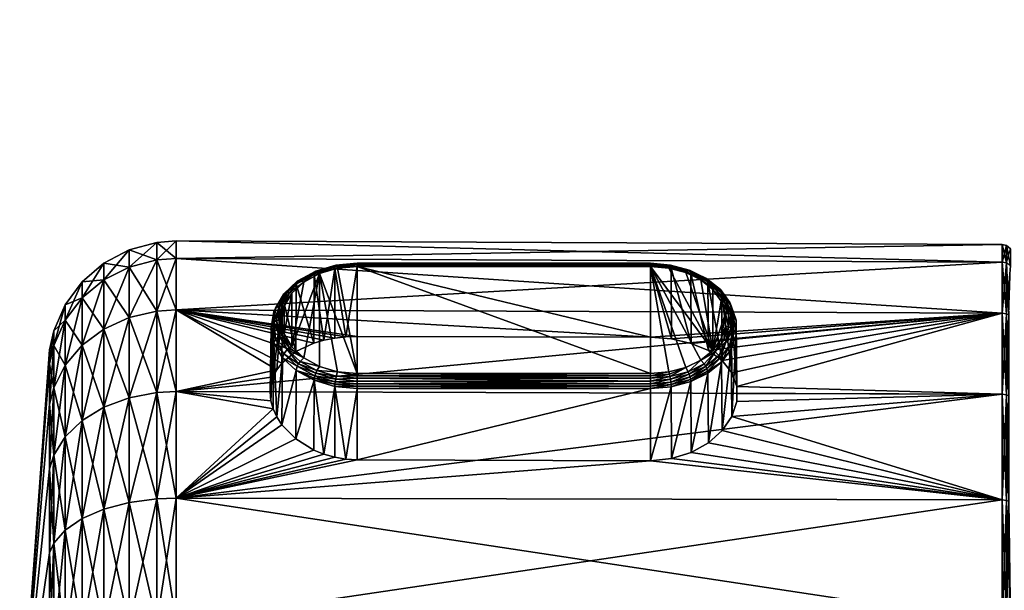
# Model space of a CAD drawing. Extents: x -0.145 to 0.145, y -0.533 to 0.013.
# Tile 252 of 256: x -0.145 to -0.099, y -0.075 to -0.048. Entities that reach past the tile are written whole.
import ezdxf

# ---------------------------------------------------------------- set-up
doc = ezdxf.new("R2010")
doc.units = 0
doc.layers.add('mesh', color=7, linetype='CONTINUOUS')

msp = doc.modelspace()

# ---------------------------------------------------------------- meshes
at = {"layer": 'mesh'}
mesh = msp.add_polyface(dxfattribs=at)
corners = [(-0.096946, -0.063415, 0.046846), (-0.096418, -0.048294, 0.048012), (-0.0964, -0.048419, 0.049444), (-0.096421, -0.050913, 0.053625), (-0.09643, -0.051275, 0.05385), (-0.096399, -0.049697, 0.052364), (-0.096393, -0.048837, 0.050854), (-0.096431, -0.048294, 0.047175), (-0.096434, -0.048293, 0.046683), (-0.096946, -0.061173, 0.041433), (-0.096457, -0.052398, 0.054549), (-0.096503, -0.053951, 0.055058), (-0.096433, -0.051419, 0.05394), (-0.096946, -0.063415, 0.024404), (-0.096428, -0.051253, 0.017384), (-0.096405, -0.050136, 0.018328), (-0.096433, -0.051447, 0.01722), (-0.096464, -0.052637, 0.016631), (-0.096471, -0.052897, 0.016503), (-0.09658, -0.05642, 0.015864), (-0.096444, -0.048282, 0.025214), (-0.096452, -0.048282, 0.026314), (-0.096443, -0.048282, 0.024967), (-0.096393, -0.048982, 0.020124), (-0.096392, -0.049135, 0.019738), (-0.096447, -0.048291, 0.044964), (-0.096514, -0.048281, 0.035625), (-0.096946, -0.060408, 0.035625), (-0.096946, -0.061173, 0.029817), (-0.096539, -0.057626, 0.015344), (-0.096666, -0.062724, 0.014673), (-0.096446, -0.057606, 0.015173), (-0.096441, -0.052557, 0.01644), (-0.096723, -0.062747, 0.014852), (-0.138511, -0.058745, 0.035625), (-0.137596, -0.058679, 0.035625), (-0.138511, -0.059566, 0.041864), (-0.137596, -0.059502, 0.029369), (-0.138511, -0.059566, 0.029386), (-0.139809, -0.059901, 0.029476), (-0.139809, -0.059091, 0.035625), (-0.096633, -0.060808, 0.056056), (-0.096482, -0.053918, 0.055229), (-0.098759, -0.058848, 0.035625), (-0.137596, -0.059502, 0.041881), (-0.098759, -0.059666, 0.029413), (-0.098366, -0.059853, 0.041787), (-0.098558, -0.058891, 0.035625), (-0.098366, -0.059041, 0.035625), (-0.098558, -0.059708, 0.041826)]
mesh.append_faces([[corners[k] for k in face] for face in [(0, 1, 2, 2), (3, 4, 0, 0), (0, 5, 3, 3), (0, 6, 5, 5), (2, 6, 0, 0), (0, 7, 1, 1), (0, 8, 7, 7), (9, 8, 0, 0), (0, 10, 11, 11), (0, 12, 10, 10), (4, 12, 0, 0), (13, 14, 15, 15), (13, 16, 14, 14), (17, 16, 13, 13), (13, 18, 17, 17), (13, 19, 18, 18), (13, 20, 21, 21), (13, 22, 20, 20), (13, 23, 22, 22), (13, 24, 23, 23), (15, 24, 13, 13), (9, 25, 8, 8), (9, 26, 25, 25), (27, 26, 9, 9), (27, 21, 26, 26), (28, 21, 27, 27), (28, 13, 21, 21), (29, 30, 31, 31), (32, 33, 29, 29), (32, 19, 33, 33), (18, 19, 32, 32), (34, 35, 36, 36), (34, 37, 35, 35), (38, 37, 34, 34), (39, 34, 40, 40), (41, 11, 42, 42), (35, 43, 44, 44), (35, 45, 43, 43), (37, 45, 35, 35), (46, 47, 48, 48), (49, 43, 47, 47)]])
mesh = msp.add_polyface(dxfattribs=at)
corners = [(-0.131983, -0.063878, 0.020688), (-0.131136, -0.063481, 0.021212), (-0.137596, -0.061917, 0.023539), (-0.132632, -0.064414, 0.020025), (-0.132868, -0.064727, 0.019662), (-0.137596, -0.065758, 0.018533), (-0.13304, -0.065067, 0.019283), (-0.138511, -0.065805, 0.05267), (-0.137596, -0.061917, 0.047711), (-0.137596, -0.065758, 0.052717), (-0.138511, -0.061974, 0.047678), (-0.137596, -0.059502, 0.041881), (-0.138511, -0.059566, 0.041864), (-0.137596, -0.058679, 0.035625), (-0.138511, -0.059566, 0.029386), (-0.137596, -0.059502, 0.029369), (-0.138511, -0.061974, 0.023572), (-0.138511, -0.065805, 0.01858), (-0.140998, -0.062817, 0.047191), (-0.139809, -0.062274, 0.047504), (-0.139809, -0.06605, 0.052425), (-0.140998, -0.060506, 0.041612), (-0.139809, -0.059901, 0.041774), (-0.140998, -0.059718, 0.035625), (-0.139809, -0.059091, 0.035625), (-0.140998, -0.060506, 0.029638), (-0.139809, -0.059901, 0.029476), (-0.140998, -0.062817, 0.024059), (-0.139809, -0.062274, 0.023745), (-0.140998, -0.066493, 0.019268), (-0.139809, -0.06605, 0.018825), (-0.138511, -0.058745, 0.035625), (-0.133144, -0.066184, 0.018145), (-0.133179, -0.065772, 0.018547), (-0.133004, -0.061998, 0.016189), (-0.133142, -0.062741, 0.015449), (-0.133004, -0.063483, 0.014709), (-0.13304, -0.066567, 0.017788)]
mesh.append_faces([[corners[k] for k in face] for face in [(0, 1, 2, 2), (2, 3, 0, 0), (2, 4, 3, 3), (5, 4, 2, 2), (5, 6, 4, 4), (7, 8, 9, 9), (10, 8, 7, 7), (10, 11, 8, 8), (12, 11, 10, 10), (12, 13, 11, 11), (14, 2, 15, 15), (16, 2, 14, 14), (16, 5, 2, 2), (17, 5, 16, 16), (18, 19, 20, 20), (21, 22, 19, 19), (23, 24, 22, 22), (25, 24, 23, 23), (25, 26, 24, 24), (27, 26, 25, 25), (27, 28, 26, 26), (29, 28, 27, 27), (29, 30, 28, 28), (19, 7, 20, 20), (19, 10, 7, 7), (22, 10, 19, 19), (22, 12, 10, 10), (24, 12, 22, 22), (24, 31, 12, 12), (26, 14, 31, 31), (28, 14, 26, 26), (28, 16, 14, 14), (30, 16, 28, 28), (30, 17, 16, 16), (5, 32, 33, 33), (33, 6, 5, 5), (33, 34, 6, 6), (33, 35, 34, 34), (32, 35, 33, 33), (32, 36, 35, 35), (37, 36, 32, 32)]])
mesh = msp.add_polyface(dxfattribs=at)
corners = [(-0.098453, -0.062156, 0.023677), (-0.098558, -0.062101, 0.023645), (-0.098558, -0.065909, 0.018683), (-0.098453, -0.062156, 0.047573), (-0.098558, -0.062101, 0.047604), (-0.098558, -0.059708, 0.041826), (-0.098453, -0.065953, 0.052522), (-0.098558, -0.065909, 0.052567), (-0.098759, -0.062064, 0.023624), (-0.112576, -0.063832, 0.020883), (-0.111922, -0.064299, 0.020305), (-0.111229, -0.065522, 0.018938), (-0.098759, -0.065878, 0.018653), (-0.111464, -0.06487, 0.019641), (-0.113388, -0.063488, 0.021332), (-0.11431, -0.063276, 0.021617), (-0.11529, -0.063203, 0.021712), (-0.137596, -0.065758, 0.052717), (-0.098759, -0.062064, 0.047626), (-0.098759, -0.065878, 0.052597), (-0.137596, -0.061917, 0.047711), (-0.098759, -0.059666, 0.041837), (-0.137596, -0.059502, 0.041881), (-0.098759, -0.058848, 0.035625), (-0.137596, -0.059502, 0.029369), (-0.098759, -0.059666, 0.029413), (-0.098366, -0.059853, 0.029463), (-0.098558, -0.059708, 0.029424), (-0.098366, -0.059041, 0.035625), (-0.098558, -0.058891, 0.035625), (-0.098366, -0.059853, 0.041787), (-0.111464, -0.066925, 0.017593), (-0.111267, -0.063087, 0.015104), (-0.111501, -0.063758, 0.014435), (-0.111229, -0.065843, 0.018618), (-0.111267, -0.062395, 0.015794), (-0.111501, -0.061723, 0.016463), (-0.111414, -0.062826, 0.014868), (-0.111517, -0.062113, 0.015468), (-0.111517, -0.062762, 0.014821), (-0.111414, -0.06216, 0.015533), (-0.111565, -0.063566, 0.014276), (-0.111565, -0.061565, 0.01627)]
mesh.append_faces([[corners[k] for k in face] for face in [(0, 1, 2, 2), (3, 4, 5, 5), (6, 4, 3, 3), (6, 7, 4, 4), (8, 9, 10, 10), (8, 11, 12, 12), (8, 13, 11, 11), (10, 13, 8, 8), (8, 14, 9, 9), (8, 15, 14, 14), (16, 15, 8, 8), (17, 18, 19, 19), (20, 21, 18, 18), (22, 23, 21, 21), (24, 8, 25, 25), (26, 1, 0, 0), (26, 27, 1, 1), (28, 29, 27, 27), (30, 5, 29, 29), (1, 8, 12, 12), (27, 8, 1, 1), (27, 25, 8, 8), (29, 25, 27, 27), (29, 23, 25, 25), (5, 21, 23, 23), (4, 21, 5, 5), (4, 18, 21, 21), (7, 18, 4, 4), (7, 19, 18, 18), (31, 32, 33, 33), (34, 35, 32, 32), (11, 35, 34, 34), (11, 36, 35, 35), (13, 36, 11, 11), (37, 38, 39, 39), (40, 38, 37, 37), (33, 37, 41, 41), (32, 37, 33, 33), (32, 40, 37, 37), (35, 40, 32, 32), (35, 42, 40, 40), (36, 42, 35, 35)]])
mesh = msp.add_polyface(dxfattribs=at)
corners = [(-0.143354, -0.065577, 0.025652), (-0.143558, -0.064448, 0.030694), (-0.143558, -0.066352, 0.026099), (-0.143354, -0.063585, 0.030463), (-0.143354, -0.063585, 0.040787), (-0.143558, -0.064448, 0.040556), (-0.143354, -0.062905, 0.035625), (-0.143558, -0.066352, 0.04515), (-0.143354, -0.065577, 0.045598), (-0.142816, -0.061674, 0.035625), (-0.142816, -0.062395, 0.030144), (-0.142816, -0.064511, 0.025037), (-0.142816, -0.064511, 0.046213), (-0.142816, -0.062395, 0.041106), (-0.142017, -0.063575, 0.046753), (-0.142017, -0.067112, 0.051363), (-0.142017, -0.061352, 0.041385), (-0.142017, -0.060594, 0.035625), (-0.142017, -0.061352, 0.029864), (-0.142017, -0.063575, 0.024497), (-0.142816, -0.067876, 0.020651), (-0.142017, -0.067112, 0.019887), (-0.140998, -0.062817, 0.047191), (-0.140998, -0.066493, 0.051982), (-0.140998, -0.060506, 0.041612), (-0.140998, -0.059718, 0.035625), (-0.140998, -0.060506, 0.029638), (-0.140998, -0.062817, 0.024059), (-0.140998, -0.066493, 0.019268), (-0.139809, -0.06605, 0.052425), (-0.139809, -0.062274, 0.047504), (-0.139809, -0.059901, 0.041774), (-0.143558, -0.063799, 0.035625)]
mesh.append_faces([[corners[k] for k in face] for face in [(0, 1, 2, 2), (3, 1, 0, 0), (4, 5, 6, 6), (4, 7, 5, 5), (8, 7, 4, 4), (3, 9, 6, 6), (3, 10, 9, 9), (0, 10, 3, 3), (0, 11, 10, 10), (4, 12, 8, 8), (4, 13, 12, 12), (6, 13, 4, 4), (6, 9, 13, 13), (12, 14, 15, 15), (13, 14, 12, 12), (13, 16, 14, 14), (9, 16, 13, 13), (9, 17, 16, 16), (10, 17, 9, 9), (10, 18, 17, 17), (11, 18, 10, 10), (11, 19, 18, 18), (20, 19, 11, 11), (20, 21, 19, 19), (14, 22, 23, 23), (16, 22, 14, 14), (16, 24, 22, 22), (17, 24, 16, 16), (17, 25, 24, 24), (18, 25, 17, 17), (18, 26, 25, 25), (19, 26, 18, 18), (19, 27, 26, 26), (21, 27, 19, 19), (21, 28, 27, 27), (22, 29, 23, 23), (24, 30, 22, 22), (25, 31, 24, 24), (3, 32, 1, 1), (6, 32, 3, 3), (6, 5, 32, 32)]])
mesh = msp.add_polyface(dxfattribs=at)
corners = [(-0.11529, -0.064906, 0.01259), (-0.12909, -0.059875, 0.017605), (-0.12909, -0.064906, 0.01259), (-0.11529, -0.059875, 0.017605), (-0.11529, -0.063203, 0.021712), (-0.12909, -0.063161, 0.021668), (-0.12909, -0.059871, 0.018309), (-0.12909, -0.068958, 0.015889), (-0.11529, -0.065611, 0.012589), (-0.12909, -0.065611, 0.012589), (-0.129622, -0.063179, 0.021638), (-0.130138, -0.059969, 0.018212), (-0.129622, -0.068928, 0.015908), (-0.130138, -0.065513, 0.012686), (-0.12909, -0.065507, 0.01251), (-0.11529, -0.065507, 0.01251), (-0.12909, -0.065387, 0.012461), (-0.11529, -0.065387, 0.012461), (-0.12909, -0.065258, 0.012445), (-0.11529, -0.065258, 0.012445), (-0.12909, -0.065129, 0.012462), (-0.11529, -0.065129, 0.012462), (-0.12909, -0.06501, 0.012511), (-0.11529, -0.06501, 0.012511), (-0.11529, -0.059793, 0.018206), (-0.11529, -0.059871, 0.018309), (-0.12909, -0.059793, 0.018206), (-0.12909, -0.059744, 0.018085), (-0.11529, -0.059744, 0.018085), (-0.12909, -0.059728, 0.017956), (-0.11529, -0.059728, 0.017956), (-0.12909, -0.059746, 0.017828), (-0.11529, -0.059746, 0.017828), (-0.12909, -0.059796, 0.017708), (-0.11529, -0.059796, 0.017708), (-0.130134, -0.05989, 0.018109), (-0.130121, -0.05984, 0.01799), (-0.1301, -0.059822, 0.017863), (-0.130073, -0.059837, 0.017736), (-0.130073, -0.065038, 0.012553), (-0.1301, -0.065164, 0.012538), (-0.130121, -0.065291, 0.012557), (-0.130134, -0.06541, 0.012607), (-0.137596, -0.061917, 0.047711), (-0.098759, -0.062064, 0.047626), (-0.137596, -0.065758, 0.052717), (-0.137596, -0.059502, 0.041881), (-0.098759, -0.059666, 0.041837), (-0.137596, -0.061917, 0.023539), (-0.098759, -0.062064, 0.023624), (-0.137596, -0.059502, 0.029369), (-0.130009, -0.059961, 0.01752), (-0.130009, -0.064821, 0.012676)]
mesh.append_faces([[corners[k] for k in face] for face in [(0, 1, 2, 2), (0, 3, 1, 1), (4, 5, 6, 6), (7, 8, 9, 9), (10, 6, 5, 5), (10, 11, 6, 6), (12, 9, 13, 13), (14, 9, 8, 8), (15, 16, 14, 14), (17, 18, 16, 16), (19, 20, 18, 18), (21, 22, 20, 20), (23, 2, 22, 22), (24, 25, 6, 6), (26, 24, 6, 6), (27, 28, 26, 26), (29, 30, 27, 27), (31, 32, 29, 29), (33, 34, 31, 31), (1, 3, 33, 33), (35, 26, 6, 6), (36, 27, 26, 26), (37, 29, 27, 27), (38, 31, 29, 29), (20, 22, 39, 39), (37, 38, 29, 29), (18, 20, 40, 40), (36, 37, 27, 27), (16, 18, 41, 41), (35, 36, 26, 26), (14, 16, 42, 42), (11, 35, 6, 6), (9, 14, 13, 13), (43, 44, 45, 45), (46, 47, 43, 43), (48, 49, 50, 50), (1, 51, 2, 2), (51, 33, 31, 31), (51, 1, 33, 33), (22, 2, 52, 52), (38, 51, 31, 31)]])
mesh = msp.add_polyface(dxfattribs=at)
corners = [(-0.112366, -0.06382, 0.013673), (-0.11444, -0.059948, 0.017533), (-0.11529, -0.059875, 0.017605), (-0.11444, -0.064833, 0.012663), (-0.11529, -0.064906, 0.01259), (-0.11431, -0.063276, 0.021617), (-0.11432, -0.059954, 0.018226), (-0.113388, -0.063488, 0.021332), (-0.11529, -0.059871, 0.018309), (-0.11529, -0.063203, 0.021712), (-0.12909, -0.059871, 0.018309), (-0.11529, -0.06501, 0.012511), (-0.114409, -0.064934, 0.012587), (-0.114409, -0.059871, 0.017633), (-0.11529, -0.059796, 0.017708), (-0.11438, -0.059824, 0.01775), (-0.113523, -0.060054, 0.017521), (-0.11529, -0.059746, 0.017828), (-0.113475, -0.060045, 0.017641), (-0.114355, -0.059808, 0.017876), (-0.11529, -0.059728, 0.017956), (-0.113438, -0.060067, 0.017763), (-0.114336, -0.059826, 0.018004), (-0.11529, -0.059744, 0.018085), (-0.113415, -0.06012, 0.017879), (-0.114324, -0.059876, 0.018123), (-0.11529, -0.059793, 0.018206), (-0.113407, -0.060199, 0.017982), (-0.12909, -0.059793, 0.018206), (-0.12909, -0.059744, 0.018085), (-0.12909, -0.059728, 0.017956), (-0.12909, -0.059746, 0.017828), (-0.12909, -0.059796, 0.017708), (-0.113639, -0.064618, 0.012878), (-0.112934, -0.064274, 0.013221), (-0.113639, -0.060163, 0.017318), (-0.11438, -0.065051, 0.01254), (-0.113523, -0.064821, 0.012769)]
mesh.append_faces([[corners[k] for k in face] for face in [(0, 1, 2, 2), (3, 2, 4, 4), (5, 6, 7, 7), (5, 8, 6, 6), (9, 8, 5, 5), (9, 10, 8, 8), (3, 4, 11, 11), (12, 3, 11, 11), (13, 2, 1, 1), (14, 2, 13, 13), (15, 13, 16, 16), (15, 14, 13, 13), (17, 14, 15, 15), (18, 15, 16, 16), (19, 15, 18, 18), (19, 17, 15, 15), (20, 17, 19, 19), (21, 19, 18, 18), (22, 19, 21, 21), (22, 20, 19, 19), (23, 20, 22, 22), (24, 22, 21, 21), (25, 22, 24, 24), (25, 23, 22, 22), (26, 23, 25, 25), (27, 25, 24, 24), (6, 25, 27, 27), (6, 26, 25, 25), (8, 26, 6, 6), (28, 23, 26, 26), (29, 20, 23, 23), (30, 17, 20, 20), (31, 14, 17, 17), (32, 2, 14, 14), (33, 34, 2, 2), (3, 33, 2, 2), (12, 33, 3, 3), (13, 1, 35, 35), (36, 33, 12, 12), (37, 33, 36, 36), (16, 13, 35, 35)]])
mesh = msp.add_polyface(dxfattribs=at)
corners = [(-0.12909, -0.063161, 0.021668), (-0.11529, -0.063203, 0.021712), (-0.137596, -0.061917, 0.023539), (-0.131116, -0.060255, 0.017926), (-0.130656, -0.06334, 0.021406), (-0.131136, -0.063481, 0.021212), (-0.130138, -0.059969, 0.018212), (-0.130149, -0.06324, 0.02155), (-0.129622, -0.063179, 0.021638), (-0.130656, -0.068696, 0.016068), (-0.130138, -0.065513, 0.012686), (-0.131116, -0.065226, 0.012972), (-0.1301, -0.059822, 0.017863), (-0.13099, -0.060106, 0.017468), (-0.130073, -0.059837, 0.017736), (-0.131042, -0.060098, 0.017587), (-0.131777, -0.060534, 0.017042), (-0.131042, -0.064888, 0.012814), (-0.130073, -0.065038, 0.012553), (-0.13099, -0.064769, 0.012821), (-0.1301, -0.065164, 0.012538), (-0.12909, -0.065129, 0.012462), (-0.130121, -0.05984, 0.01799), (-0.131081, -0.060122, 0.017709), (-0.13185, -0.060538, 0.017149), (-0.131081, -0.065009, 0.012838), (-0.130121, -0.065291, 0.012557), (-0.12909, -0.065258, 0.012445), (-0.130134, -0.05989, 0.018109), (-0.131107, -0.060175, 0.017824), (-0.131906, -0.06057, 0.017262), (-0.131107, -0.065124, 0.012892), (-0.130134, -0.06541, 0.012607), (-0.12909, -0.065387, 0.012461), (-0.131942, -0.06063, 0.017372), (-0.12909, -0.065507, 0.01251), (-0.12909, -0.064906, 0.01259), (-0.130866, -0.060212, 0.017269), (-0.130009, -0.064821, 0.012676), (-0.130009, -0.059961, 0.01752), (-0.130866, -0.064569, 0.012926), (-0.131601, -0.06417, 0.013325), (-0.131601, -0.060612, 0.016871), (-0.12909, -0.06501, 0.012511)]
mesh.append_faces([[corners[k] for k in face] for face in [(0, 1, 2, 2), (3, 4, 5, 5), (6, 4, 3, 3), (6, 7, 4, 4), (8, 7, 6, 6), (9, 10, 11, 11), (12, 13, 14, 14), (15, 13, 12, 12), (15, 16, 13, 13), (17, 18, 19, 19), (20, 18, 17, 17), (20, 21, 18, 18), (22, 15, 12, 12), (23, 15, 22, 22), (23, 24, 15, 15), (25, 20, 17, 17), (26, 20, 25, 25), (26, 27, 20, 20), (28, 23, 22, 22), (29, 23, 28, 28), (29, 30, 23, 23), (31, 26, 25, 25), (32, 26, 31, 31), (32, 33, 26, 26), (6, 29, 28, 28), (3, 29, 6, 6), (3, 34, 29, 29), (11, 32, 31, 31), (10, 32, 11, 11), (10, 35, 32, 32), (36, 37, 38, 38), (36, 39, 37, 37), (37, 40, 38, 38), (37, 41, 40, 40), (14, 37, 39, 39), (13, 37, 14, 14), (13, 42, 37, 37), (16, 42, 13, 13), (19, 38, 40, 40), (18, 38, 19, 19), (18, 43, 38, 38)]])
mesh = msp.add_polyface(dxfattribs=at)
corners = [(-0.112366, -0.06382, 0.013673), (-0.111968, -0.061499, 0.015987), (-0.112366, -0.060962, 0.016522), (-0.112576, -0.063832, 0.020883), (-0.113407, -0.060199, 0.017982), (-0.112603, -0.060592, 0.01759), (-0.113388, -0.063488, 0.021332), (-0.11432, -0.059954, 0.018226), (-0.113475, -0.064941, 0.01276), (-0.112769, -0.064452, 0.013137), (-0.113523, -0.064821, 0.012769), (-0.112701, -0.064563, 0.013138), (-0.112701, -0.060423, 0.017263), (-0.112769, -0.060423, 0.017153), (-0.112077, -0.060922, 0.016766), (-0.113523, -0.060054, 0.017521), (-0.113475, -0.060045, 0.017641), (-0.113438, -0.065064, 0.012783), (-0.112648, -0.064677, 0.013168), (-0.112077, -0.064064, 0.013635), (-0.112011, -0.064168, 0.013676), (-0.112648, -0.060454, 0.017378), (-0.112011, -0.060963, 0.016871), (-0.113438, -0.060067, 0.017763), (-0.112615, -0.064788, 0.013226), (-0.112615, -0.060511, 0.017489), (-0.113415, -0.06012, 0.017879), (-0.137596, -0.061917, 0.023539), (-0.11529, -0.063203, 0.021712), (-0.098759, -0.062064, 0.023624), (-0.112934, -0.060508, 0.016975), (-0.113639, -0.060163, 0.017318), (-0.11529, -0.059875, 0.017605), (-0.112934, -0.064274, 0.013221), (-0.11444, -0.059948, 0.017533), (-0.11226, -0.063884, 0.013634), (-0.11226, -0.060922, 0.016586), (-0.113639, -0.064618, 0.012878), (-0.111955, -0.064371, 0.013824), (-0.111955, -0.06111, 0.017074), (-0.112603, -0.064889, 0.013308)]
mesh.append_faces([[corners[k] for k in face] for face in [(0, 1, 2, 2), (3, 4, 5, 5), (6, 4, 3, 3), (6, 7, 4, 4), (8, 9, 10, 10), (11, 9, 8, 8), (12, 13, 14, 14), (12, 15, 13, 13), (16, 15, 12, 12), (17, 11, 8, 8), (18, 11, 17, 17), (18, 19, 11, 11), (20, 19, 18, 18), (21, 12, 22, 22), (21, 16, 12, 12), (23, 16, 21, 21), (24, 20, 18, 18), (25, 23, 21, 21), (26, 23, 25, 25), (5, 26, 25, 25), (4, 26, 5, 5), (27, 28, 29, 29), (0, 30, 31, 31), (0, 32, 33, 33), (31, 34, 0, 0), (0, 2, 30, 30), (35, 0, 33, 33), (36, 30, 2, 2), (10, 33, 37, 37), (9, 33, 10, 10), (9, 35, 33, 33), (13, 30, 36, 36), (13, 31, 30, 30), (15, 31, 13, 13), (11, 35, 9, 9), (19, 35, 11, 11), (14, 13, 36, 36), (38, 20, 24, 24), (25, 21, 39, 39), (40, 38, 24, 24), (5, 25, 39, 39)]])
mesh = msp.add_polyface(dxfattribs=at)
corners = [(-0.132521, -0.063042, 0.014449), (-0.132521, -0.06174, 0.015747), (-0.132642, -0.062391, 0.015098), (-0.132166, -0.061133, 0.016352), (-0.132166, -0.063649, 0.013844), (-0.131116, -0.060255, 0.017926), (-0.131136, -0.063481, 0.021212), (-0.131955, -0.060711, 0.017472), (-0.132277, -0.061099, 0.016409), (-0.132645, -0.061728, 0.015782), (-0.13277, -0.062403, 0.01511), (-0.132645, -0.063077, 0.014437), (-0.13289, -0.062438, 0.015145), (-0.13185, -0.060538, 0.017149), (-0.131777, -0.060534, 0.017042), (-0.131042, -0.060098, 0.017587), (-0.131906, -0.06057, 0.017262), (-0.131081, -0.060122, 0.017709), (-0.131942, -0.06063, 0.017372), (-0.131107, -0.060175, 0.017824), (-0.132539, -0.061155, 0.016679), (-0.131601, -0.06417, 0.013325), (-0.130866, -0.060212, 0.017269), (-0.131601, -0.060612, 0.016871), (-0.131983, -0.063878, 0.020688), (-0.132599, -0.061306, 0.016879), (-0.13304, -0.065067, 0.019283), (-0.133004, -0.061998, 0.016189), (-0.132381, -0.061092, 0.016486), (-0.132761, -0.061741, 0.015839), (-0.132994, -0.062493, 0.015201), (-0.132761, -0.063134, 0.01445), (-0.132937, -0.061835, 0.016001), (-0.133142, -0.062741, 0.015449)]
mesh.append_faces([[corners[k] for k in face] for face in [(0, 1, 2, 2), (0, 3, 1, 1), (4, 3, 0, 0), (5, 6, 7, 7), (8, 1, 3, 3), (9, 1, 8, 8), (9, 2, 1, 1), (10, 2, 9, 9), (10, 0, 2, 2), (11, 0, 10, 10), (12, 11, 10, 10), (13, 14, 15, 15), (16, 13, 17, 17), (18, 16, 19, 19), (18, 20, 16, 16), (7, 18, 5, 5), (4, 21, 22, 22), (4, 23, 3, 3), (22, 23, 4, 4), (7, 24, 25, 25), (26, 27, 25, 25), (8, 3, 23, 23), (14, 8, 23, 23), (28, 8, 14, 14), (28, 9, 8, 8), (29, 9, 28, 28), (29, 10, 9, 9), (12, 10, 29, 29), (13, 28, 14, 14), (30, 12, 29, 29), (30, 31, 12, 12), (16, 28, 13, 13), (20, 28, 16, 16), (20, 29, 28, 28), (32, 29, 20, 20), (32, 30, 29, 29), (25, 20, 18, 18), (25, 32, 20, 20), (27, 32, 25, 25), (27, 30, 32, 32), (33, 30, 27, 27), (7, 25, 18, 18)]])
mesh = msp.add_polyface(dxfattribs=at)
corners = [(-0.111968, -0.063283, 0.014209), (-0.111764, -0.062087, 0.0154), (-0.112366, -0.06382, 0.013673), (-0.111764, -0.062694, 0.014796), (-0.111968, -0.061499, 0.015987), (-0.112576, -0.063832, 0.020883), (-0.112603, -0.060592, 0.01759), (-0.111922, -0.064299, 0.020305), (-0.111848, -0.063327, 0.014188), (-0.111636, -0.062717, 0.014797), (-0.111636, -0.062088, 0.015423), (-0.111848, -0.061478, 0.016031), (-0.112366, -0.060962, 0.016522), (-0.111517, -0.062762, 0.014821), (-0.111517, -0.062113, 0.015468), (-0.112011, -0.060963, 0.016871), (-0.112077, -0.060922, 0.016766), (-0.111565, -0.061565, 0.01627), (-0.112701, -0.060423, 0.017263), (-0.111464, -0.06487, 0.019641), (-0.111955, -0.06111, 0.017074), (-0.111501, -0.061723, 0.016463), (-0.11226, -0.063884, 0.013634), (-0.11226, -0.060922, 0.016586), (-0.111736, -0.063392, 0.014193), (-0.111736, -0.061483, 0.016096), (-0.112077, -0.064064, 0.013635), (-0.111414, -0.062826, 0.014868), (-0.111414, -0.06216, 0.015533), (-0.112011, -0.064168, 0.013676), (-0.111565, -0.063566, 0.014276), (-0.111955, -0.064371, 0.013824), (-0.111501, -0.063758, 0.014435), (-0.112648, -0.060454, 0.017378)]
mesh.append_faces([[corners[k] for k in face] for face in [(0, 1, 2, 2), (0, 3, 1, 1), (1, 4, 2, 2), (5, 6, 7, 7), (8, 3, 0, 0), (9, 3, 8, 8), (9, 1, 3, 3), (10, 1, 9, 9), (10, 4, 1, 1), (11, 4, 10, 10), (11, 12, 4, 4), (13, 10, 9, 9), (14, 10, 13, 13), (14, 11, 10, 10), (15, 16, 17, 17), (15, 18, 16, 16), (19, 20, 21, 21), (7, 20, 19, 19), (7, 6, 20, 20), (22, 0, 2, 2), (8, 0, 22, 22), (23, 12, 11, 11), (24, 8, 22, 22), (24, 9, 8, 8), (13, 9, 24, 24), (25, 11, 14, 14), (25, 23, 11, 11), (26, 24, 22, 22), (27, 13, 24, 24), (28, 25, 14, 14), (16, 23, 25, 25), (29, 24, 26, 26), (30, 24, 29, 29), (30, 27, 24, 24), (17, 25, 28, 28), (17, 16, 25, 25), (31, 30, 29, 29), (32, 30, 31, 31), (21, 15, 17, 17), (20, 15, 21, 21), (20, 33, 15, 15)]])
mesh = msp.add_polyface(dxfattribs=at)
corners = [(-0.137596, -0.061917, 0.023539), (-0.129622, -0.063179, 0.021638), (-0.12909, -0.063161, 0.021668), (-0.130149, -0.06324, 0.02155), (-0.130656, -0.06334, 0.021406), (-0.131136, -0.063481, 0.021212), (-0.131955, -0.060711, 0.017472), (-0.131983, -0.063878, 0.020688), (-0.132645, -0.063077, 0.014437), (-0.132166, -0.063649, 0.013844), (-0.132521, -0.063042, 0.014449), (-0.132277, -0.063706, 0.013811), (-0.13185, -0.064448, 0.013252), (-0.13099, -0.064769, 0.012821), (-0.131777, -0.064341, 0.013248), (-0.131042, -0.064888, 0.012814), (-0.131906, -0.06456, 0.013285), (-0.132539, -0.063976, 0.013867), (-0.131081, -0.065009, 0.012838), (-0.132599, -0.061306, 0.016879), (-0.132632, -0.064414, 0.020025), (-0.132868, -0.064727, 0.019662), (-0.13304, -0.065067, 0.019283), (-0.132868, -0.066947, 0.017449), (-0.133004, -0.063483, 0.014709), (-0.13304, -0.066567, 0.017788), (-0.132599, -0.064176, 0.014019), (-0.132632, -0.067312, 0.017138), (-0.131955, -0.06477, 0.013426), (-0.131983, -0.067976, 0.016603), (-0.131116, -0.065226, 0.012972), (-0.131601, -0.06417, 0.013325), (-0.132761, -0.063134, 0.01445), (-0.13289, -0.062438, 0.015145), (-0.132381, -0.063783, 0.013803), (-0.130866, -0.064569, 0.012926), (-0.132937, -0.063296, 0.014545), (-0.132994, -0.062493, 0.015201), (-0.133142, -0.062741, 0.015449), (-0.131107, -0.065124, 0.012892)]
mesh.append_faces([[corners[k] for k in face] for face in [(0, 1, 2, 2), (0, 3, 1, 1), (0, 4, 3, 3), (0, 5, 4, 4), (6, 5, 7, 7), (8, 9, 10, 10), (11, 9, 8, 8), (12, 13, 14, 14), (15, 13, 12, 12), (16, 12, 17, 17), (16, 15, 12, 12), (18, 15, 16, 16), (19, 20, 21, 21), (19, 7, 20, 20), (22, 19, 21, 21), (23, 24, 25, 25), (23, 26, 24, 24), (27, 28, 26, 26), (29, 30, 28, 28), (11, 31, 9, 9), (32, 8, 33, 33), (32, 11, 8, 8), (34, 11, 32, 32), (34, 31, 11, 11), (14, 31, 34, 34), (14, 35, 31, 31), (13, 35, 14, 14), (12, 14, 34, 34), (36, 32, 37, 37), (36, 34, 32, 32), (17, 34, 36, 36), (17, 12, 34, 34), (38, 36, 37, 37), (24, 36, 38, 38), (24, 17, 36, 36), (26, 17, 24, 24), (26, 16, 17, 17), (28, 16, 26, 26), (28, 18, 16, 16), (39, 18, 28, 28), (30, 39, 28, 28)]])
mesh = msp.add_polyface(dxfattribs=at)
corners = [(-0.098453, -0.062156, 0.023677), (-0.098558, -0.065909, 0.018683), (-0.098453, -0.065953, 0.018728), (-0.098453, -0.070902, 0.056319), (-0.098558, -0.065909, 0.052567), (-0.098453, -0.065953, 0.052522), (-0.11432, -0.065527, 0.012672), (-0.11529, -0.065611, 0.012589), (-0.11529, -0.069002, 0.015932), (-0.11431, -0.068906, 0.016005), (-0.113407, -0.065282, 0.012916), (-0.113388, -0.068622, 0.016216), (-0.112603, -0.064889, 0.013308), (-0.112576, -0.068171, 0.016558), (-0.114324, -0.065424, 0.012593), (-0.11529, -0.065507, 0.01251), (-0.114336, -0.065305, 0.012543), (-0.11529, -0.065387, 0.012461), (-0.114355, -0.065178, 0.012525), (-0.11529, -0.065258, 0.012445), (-0.11438, -0.065051, 0.01254), (-0.11529, -0.065129, 0.012462), (-0.114409, -0.064934, 0.012587), (-0.113523, -0.064821, 0.012769), (-0.113475, -0.064941, 0.01276), (-0.113438, -0.065064, 0.012783), (-0.113415, -0.06518, 0.012836), (-0.112648, -0.064677, 0.013168), (-0.112615, -0.064788, 0.013226), (-0.111464, -0.066925, 0.017593), (-0.098759, -0.065878, 0.018653), (-0.111229, -0.066221, 0.018242), (-0.098759, -0.070849, 0.014838), (-0.111922, -0.067591, 0.017023), (-0.111229, -0.065843, 0.018618), (-0.111229, -0.065522, 0.018938), (-0.098558, -0.062101, 0.023645), (-0.098558, -0.070871, 0.056374), (-0.098759, -0.065878, 0.052597), (-0.111955, -0.064371, 0.013824), (-0.111501, -0.063758, 0.014435), (-0.111267, -0.063087, 0.015104)]
mesh.append_faces([[corners[k] for k in face] for face in [(0, 1, 2, 2), (3, 4, 5, 5), (6, 7, 8, 8), (9, 10, 6, 6), (11, 10, 9, 9), (11, 12, 10, 10), (13, 12, 11, 11), (14, 15, 7, 7), (16, 17, 15, 15), (18, 19, 17, 17), (20, 21, 19, 19), (20, 22, 21, 21), (18, 20, 19, 19), (18, 23, 20, 20), (24, 23, 18, 18), (16, 18, 17, 17), (16, 24, 18, 18), (25, 24, 16, 16), (14, 16, 15, 15), (14, 25, 16, 16), (26, 25, 14, 14), (26, 27, 25, 25), (28, 27, 26, 26), (6, 14, 7, 7), (6, 26, 14, 14), (10, 26, 6, 6), (10, 28, 26, 26), (12, 28, 10, 10), (29, 30, 31, 31), (29, 32, 30, 30), (33, 32, 29, 29), (30, 34, 31, 31), (30, 35, 34, 34), (36, 30, 1, 1), (37, 38, 4, 4), (13, 39, 12, 12), (33, 39, 13, 13), (33, 40, 39, 39), (29, 40, 33, 33), (31, 41, 29, 29), (34, 41, 31, 31)]])
mesh = msp.add_polyface(dxfattribs=at)
corners = [(-0.144961, -0.082908, 0.035584), (-0.143558, -0.066352, 0.04515), (-0.143558, -0.069379, 0.049096), (-0.143558, -0.064448, 0.040556), (-0.143558, -0.066352, 0.026099), (-0.143558, -0.064448, 0.030694), (-0.143558, -0.069379, 0.022154), (-0.143558, -0.073325, 0.019126), (-0.143354, -0.072878, 0.018352), (-0.143354, -0.077688, 0.016359), (-0.143354, -0.068747, 0.021521), (-0.143354, -0.065577, 0.025652), (-0.143354, -0.065577, 0.045598), (-0.143354, -0.068747, 0.049728), (-0.143558, -0.073325, 0.052124), (-0.143354, -0.072878, 0.052898), (-0.143558, -0.077919, 0.054027), (-0.143354, -0.077688, 0.054891), (-0.142816, -0.064511, 0.025037), (-0.142816, -0.067876, 0.020651), (-0.142816, -0.072262, 0.017286), (-0.142816, -0.077369, 0.01517), (-0.142816, -0.072262, 0.053964), (-0.142816, -0.077369, 0.05608), (-0.142816, -0.067876, 0.050599), (-0.142816, -0.064511, 0.046213), (-0.142017, -0.071722, 0.0549), (-0.142017, -0.07709, 0.057123), (-0.142017, -0.067112, 0.051363), (-0.142017, -0.067112, 0.019887), (-0.142017, -0.071722, 0.01635), (-0.142017, -0.07709, 0.014127), (-0.140998, -0.071284, 0.055658), (-0.142017, -0.063575, 0.046753), (-0.140998, -0.066493, 0.051982), (-0.140998, -0.066493, 0.019268), (-0.140998, -0.071284, 0.015592), (-0.143558, -0.063799, 0.035625)]
mesh.append_faces([[corners[k] for k in face] for face in [(0, 1, 2, 2), (0, 3, 1, 1), (4, 5, 0, 0), (0, 6, 4, 4), (0, 7, 6, 6), (8, 7, 9, 9), (8, 6, 7, 7), (10, 6, 8, 8), (10, 4, 6, 6), (11, 4, 10, 10), (12, 2, 1, 1), (13, 2, 12, 12), (13, 14, 2, 2), (15, 14, 13, 13), (15, 16, 14, 14), (17, 16, 15, 15), (10, 18, 11, 11), (10, 19, 18, 18), (8, 19, 10, 10), (8, 20, 19, 19), (9, 20, 8, 8), (9, 21, 20, 20), (15, 22, 23, 23), (13, 22, 15, 15), (13, 24, 22, 22), (12, 24, 13, 13), (12, 25, 24, 24), (22, 26, 27, 27), (24, 26, 22, 22), (24, 28, 26, 26), (25, 28, 24, 24), (20, 29, 19, 19), (20, 30, 29, 29), (21, 30, 20, 20), (21, 31, 30, 30), (28, 32, 26, 26), (33, 34, 28, 28), (30, 35, 29, 29), (31, 36, 30, 30), (37, 3, 0, 0), (0, 5, 37, 37)]])
mesh = msp.add_polyface(dxfattribs=at)
corners = [(-0.137596, -0.070764, 0.014692), (-0.131983, -0.067976, 0.016603), (-0.132632, -0.067312, 0.017138), (-0.137596, -0.065758, 0.018533), (-0.13304, -0.066567, 0.017788), (-0.133144, -0.066184, 0.018145), (-0.132868, -0.066947, 0.017449), (-0.131136, -0.068501, 0.016208), (-0.130656, -0.068696, 0.016068), (-0.130149, -0.06884, 0.015968), (-0.129622, -0.068928, 0.015908), (-0.12909, -0.068958, 0.015889), (-0.138511, -0.076611, 0.058909), (-0.137596, -0.070764, 0.056558), (-0.137596, -0.076594, 0.058973), (-0.138511, -0.070797, 0.056501), (-0.137596, -0.065758, 0.052717), (-0.138511, -0.065805, 0.05267), (-0.138511, -0.065805, 0.01858), (-0.138511, -0.070797, 0.014749), (-0.137596, -0.076594, 0.012277), (-0.138511, -0.076611, 0.012341), (-0.142017, -0.071722, 0.0549), (-0.140998, -0.071284, 0.055658), (-0.140998, -0.076863, 0.057969), (-0.142017, -0.067112, 0.051363), (-0.140998, -0.066493, 0.051982), (-0.142017, -0.071722, 0.01635), (-0.140998, -0.071284, 0.015592), (-0.140998, -0.066493, 0.019268), (-0.142017, -0.07709, 0.014127), (-0.140998, -0.076863, 0.013281), (-0.139809, -0.076701, 0.058574), (-0.139809, -0.070971, 0.056201), (-0.139809, -0.06605, 0.052425), (-0.139809, -0.06605, 0.018825), (-0.139809, -0.070971, 0.015049), (-0.139809, -0.076701, 0.012676), (-0.131116, -0.065226, 0.012972), (-0.132599, -0.064176, 0.014019), (-0.131955, -0.06477, 0.013426)]
mesh.append_faces([[corners[k] for k in face] for face in [(0, 1, 2, 2), (3, 4, 5, 5), (0, 4, 3, 3), (0, 6, 4, 4), (2, 6, 0, 0), (0, 7, 1, 1), (0, 8, 7, 7), (9, 8, 0, 0), (0, 10, 9, 9), (0, 11, 10, 10), (12, 13, 14, 14), (15, 13, 12, 12), (15, 16, 13, 13), (17, 16, 15, 15), (18, 0, 3, 3), (19, 0, 18, 18), (19, 20, 0, 0), (21, 20, 19, 19), (22, 23, 24, 24), (25, 26, 23, 23), (27, 28, 29, 29), (30, 31, 28, 28), (23, 32, 24, 24), (23, 33, 32, 32), (26, 33, 23, 23), (26, 34, 33, 33), (28, 35, 29, 29), (28, 36, 35, 35), (31, 36, 28, 28), (31, 37, 36, 36), (33, 12, 32, 32), (33, 15, 12, 12), (34, 15, 33, 33), (34, 17, 15, 15), (36, 18, 35, 35), (36, 19, 18, 18), (37, 19, 36, 36), (37, 21, 19, 19), (7, 38, 1, 1), (2, 39, 6, 6), (1, 40, 2, 2)]])
mesh = msp.add_polyface(dxfattribs=at)
corners = [(-0.118292, -0.08285, 0.059822), (-0.118688, -0.080906, 0.059741), (-0.118315, -0.080772, 0.059645), (-0.119542, -0.078983, 0.059431), (-0.118579, -0.079528, 0.059483), (-0.117971, -0.080649, 0.059606), (-0.117881, -0.080815, 0.059624), (-0.117536, -0.082143, 0.059699), (-0.119723, -0.081244, 0.060353), (-0.120102, -0.080507, 0.060285), (-0.119403, -0.081145, 0.060098), (-0.120005, -0.081325, 0.060649), (-0.120358, -0.080626, 0.060582), (-0.119813, -0.080363, 0.060027), (-0.119055, -0.081031, 0.059892), (-0.120243, -0.081387, 0.060976), (-0.119789, -0.082075, 0.060695), (-0.120039, -0.082106, 0.061022), (-0.119491, -0.082034, 0.0604), (-0.119153, -0.081984, 0.060147), (-0.118783, -0.081926, 0.059945), (-0.119828, -0.079226, 0.05955), (-0.1195, -0.080198, 0.059815), (-0.120108, -0.079456, 0.059721), (-0.120375, -0.079666, 0.05994), (-0.119418, -0.078593, 0.059338), (-0.121457, -0.077757, 0.059209), (-0.117886, -0.08285, 0.059737), (-0.12909, -0.068958, 0.015889), (-0.11529, -0.069002, 0.015932), (-0.11529, -0.065611, 0.012589), (-0.114409, -0.064934, 0.012587), (-0.11529, -0.06501, 0.012511), (-0.11529, -0.065129, 0.012462), (-0.11529, -0.065507, 0.01251), (-0.12909, -0.065507, 0.01251), (-0.11529, -0.065387, 0.012461), (-0.12909, -0.065387, 0.012461), (-0.11529, -0.065258, 0.012445), (-0.12909, -0.065258, 0.012445), (-0.12909, -0.065129, 0.012462), (-0.12909, -0.06501, 0.012511), (-0.11529, -0.064906, 0.01259), (-0.12909, -0.064906, 0.01259), (-0.098759, -0.076638, 0.058809), (-0.122258, -0.077139, 0.059043), (-0.123774, -0.076968, 0.059008), (-0.12132, -0.077479, 0.059118), (-0.137596, -0.070764, 0.014692), (-0.098759, -0.070849, 0.014838)]
mesh.append_faces([[corners[k] for k in face] for face in [(0, 1, 2, 2), (3, 4, 5, 5), (2, 6, 7, 7), (8, 9, 10, 10), (11, 12, 8, 8), (13, 10, 9, 9), (14, 10, 13, 13), (15, 16, 17, 17), (11, 18, 16, 16), (8, 18, 11, 11), (8, 19, 18, 18), (10, 19, 8, 8), (10, 20, 19, 19), (14, 20, 10, 10), (2, 5, 6, 6), (2, 3, 5, 5), (1, 3, 2, 2), (1, 21, 3, 3), (22, 21, 1, 1), (22, 23, 21, 21), (24, 23, 22, 22), (3, 25, 4, 4), (3, 26, 25, 25), (27, 2, 7, 7), (27, 0, 2, 2), (22, 13, 24, 24), (22, 14, 13, 13), (1, 14, 22, 22), (1, 20, 14, 14), (0, 20, 1, 1), (28, 29, 30, 30), (31, 32, 33, 33), (34, 35, 30, 30), (36, 37, 34, 34), (38, 39, 36, 36), (33, 40, 38, 38), (32, 41, 33, 33), (42, 43, 32, 32), (44, 45, 46, 46), (44, 47, 45, 45), (48, 49, 29, 29)]])
mesh = msp.add_polyface(dxfattribs=at)
corners = [(-0.11529, -0.069002, 0.015932), (-0.12909, -0.068958, 0.015889), (-0.137596, -0.070764, 0.014692), (-0.137591, -0.078274, 0.059762), (-0.123768, -0.078385, 0.059848), (-0.123767, -0.078507, 0.059992), (-0.123769, -0.078263, 0.059705), (-0.121457, -0.077757, 0.059209), (-0.12132, -0.077479, 0.059118), (-0.120739, -0.077691, 0.059164), (-0.119418, -0.078593, 0.059338), (-0.12204, -0.078882, 0.060044), (-0.12288, -0.078617, 0.059994), (-0.121974, -0.078766, 0.059905), (-0.122941, -0.078837, 0.060296), (-0.121906, -0.07864, 0.059774), (-0.122258, -0.077139, 0.059043), (-0.123774, -0.076968, 0.059008), (-0.121611, -0.07807, 0.059352), (-0.119828, -0.079226, 0.05955), (-0.119542, -0.078983, 0.059431), (-0.120108, -0.079456, 0.059721), (-0.121762, -0.078367, 0.059542), (-0.121081, -0.079083, 0.059851), (-0.121276, -0.0793, 0.060118), (-0.12216, -0.079087, 0.060345), (-0.130656, -0.068696, 0.016068), (-0.131116, -0.065226, 0.012972), (-0.131136, -0.068501, 0.016208), (-0.130149, -0.06884, 0.015968), (-0.130138, -0.065513, 0.012686), (-0.129622, -0.068928, 0.015908), (-0.12909, -0.065611, 0.012589), (-0.137596, -0.076594, 0.058973), (-0.098759, -0.076638, 0.058809), (-0.137596, -0.070764, 0.056558), (-0.098759, -0.070849, 0.056411), (-0.137596, -0.065758, 0.052717), (-0.098759, -0.065878, 0.052597), (-0.137596, -0.076594, 0.012277), (-0.098759, -0.076638, 0.012441), (-0.137587, -0.078754, 0.060318), (-0.123765, -0.078748, 0.06028), (-0.123772, -0.077645, 0.059271), (-0.137596, -0.076988, 0.059075), (-0.123763, -0.078912, 0.060612), (-0.130672, -0.079078, 0.060954), (-0.137594, -0.077663, 0.059335), (-0.122994, -0.079015, 0.060618)]
mesh.append_faces([[corners[k] for k in face] for face in [(0, 1, 2, 2), (3, 4, 5, 5), (3, 6, 4, 4), (7, 8, 9, 9), (10, 7, 9, 9), (11, 12, 13, 13), (11, 14, 12, 12), (13, 6, 15, 15), (13, 4, 6, 6), (12, 4, 13, 13), (5, 4, 12, 12), (7, 16, 8, 8), (7, 17, 16, 16), (18, 17, 7, 7), (19, 7, 20, 20), (19, 18, 7, 7), (21, 22, 18, 18), (23, 15, 22, 22), (23, 13, 15, 15), (24, 11, 13, 13), (25, 14, 11, 11), (26, 27, 28, 28), (29, 30, 26, 26), (31, 30, 29, 29), (1, 32, 31, 31), (33, 34, 17, 17), (35, 36, 33, 33), (37, 38, 35, 35), (39, 40, 2, 2), (41, 5, 42, 42), (43, 44, 17, 17), (45, 46, 42, 42), (47, 43, 6, 6), (15, 6, 43, 43), (42, 48, 45, 45), (42, 14, 48, 48), (42, 12, 14, 14), (5, 12, 42, 42), (18, 43, 17, 17), (22, 43, 18, 18), (22, 15, 43, 43)]])
mesh = msp.add_polyface(dxfattribs=at)
corners = [(-0.098453, -0.070902, 0.014931), (-0.098558, -0.070871, 0.014876), (-0.098558, -0.076649, 0.012482), (-0.098453, -0.065953, 0.018728), (-0.098558, -0.065909, 0.018683), (-0.098453, -0.070902, 0.056319), (-0.098558, -0.070871, 0.056374), (-0.098558, -0.065909, 0.052567), (-0.11431, -0.068906, 0.016005), (-0.11432, -0.065527, 0.012672), (-0.11529, -0.069002, 0.015932), (-0.098759, -0.070849, 0.014838), (-0.113388, -0.068622, 0.016216), (-0.112576, -0.068171, 0.016558), (-0.111922, -0.067591, 0.017023), (-0.098759, -0.089062, 0.058809), (-0.117777, -0.084602, 0.059646), (-0.117524, -0.083457, 0.059701), (-0.120739, -0.077691, 0.059164), (-0.12132, -0.077479, 0.059118), (-0.098759, -0.076638, 0.058809), (-0.119418, -0.078593, 0.059338), (-0.118579, -0.079528, 0.059483), (-0.117971, -0.080649, 0.059606), (-0.117881, -0.080815, 0.059624), (-0.117536, -0.082143, 0.059699), (-0.098759, -0.08285, 0.059627), (-0.117529, -0.08285, 0.0597), (-0.137596, -0.076594, 0.058973), (-0.098759, -0.070849, 0.056411), (-0.137596, -0.070764, 0.056558), (-0.098759, -0.065878, 0.052597), (-0.137596, -0.070764, 0.014692), (-0.098759, -0.076638, 0.012441), (-0.137596, -0.076594, 0.012277), (-0.098759, -0.08285, 0.011623), (-0.137596, -0.08285, 0.011453), (-0.098759, -0.089062, 0.012441), (-0.098366, -0.076688, 0.012627), (-0.098558, -0.08285, 0.011666), (-0.098366, -0.076688, 0.058622), (-0.098558, -0.076649, 0.058768), (-0.098366, -0.08285, 0.059434), (-0.098558, -0.08285, 0.059584), (-0.098759, -0.065878, 0.018653), (-0.098558, -0.089051, 0.058768)]
mesh.append_faces([[corners[k] for k in face] for face in [(0, 1, 2, 2), (3, 1, 0, 0), (3, 4, 1, 1), (5, 6, 7, 7), (8, 9, 10, 10), (11, 8, 10, 10), (11, 12, 8, 8), (13, 12, 11, 11), (14, 13, 11, 11), (15, 16, 17, 17), (18, 19, 20, 20), (20, 21, 18, 18), (20, 22, 21, 21), (23, 22, 20, 20), (20, 24, 23, 23), (20, 25, 24, 24), (26, 25, 20, 20), (26, 27, 25, 25), (17, 27, 26, 26), (28, 29, 20, 20), (30, 31, 29, 29), (32, 33, 11, 11), (34, 35, 33, 33), (36, 37, 35, 35), (38, 2, 39, 39), (0, 2, 38, 38), (40, 6, 5, 5), (40, 41, 6, 6), (42, 43, 41, 41), (2, 35, 39, 39), (2, 33, 35, 35), (1, 33, 2, 2), (1, 11, 33, 33), (4, 11, 1, 1), (4, 44, 11, 11), (6, 29, 31, 31), (41, 29, 6, 6), (41, 20, 29, 29), (43, 20, 41, 41), (43, 26, 20, 20), (45, 26, 43, 43)]])
mesh = msp.add_polyface(dxfattribs=at)
corners = [(-0.139448, -0.077668, 0.058963), (-0.139479, -0.077355, 0.058861), (-0.138605, -0.077399, 0.059112), (-0.139802, -0.077549, 0.058766), (-0.140222, -0.07812, 0.058746), (-0.139268, -0.078805, 0.059839), (-0.139287, -0.078555, 0.059569), (-0.138521, -0.078598, 0.05997), (-0.139992, -0.078925, 0.059377), (-0.139379, -0.07798, 0.059127), (-0.138571, -0.07773, 0.059267), (-0.140125, -0.078402, 0.058924), (-0.140904, -0.078755, 0.058479), (-0.140786, -0.078995, 0.058672), (-0.139325, -0.078278, 0.05933), (-0.138528, -0.078337, 0.0597), (-0.140047, -0.078672, 0.059135), (-0.140691, -0.079227, 0.058893), (-0.138545, -0.078045, 0.059464), (-0.144961, -0.082908, 0.035584), (-0.143558, -0.073325, 0.052124), (-0.143558, -0.077919, 0.054027), (-0.143558, -0.069379, 0.049096), (-0.139809, -0.076701, 0.058574), (-0.140998, -0.076863, 0.057969), (-0.141181, -0.078707, 0.058251), (-0.141581, -0.079398, 0.058021), (-0.143354, -0.077688, 0.016359), (-0.143558, -0.073325, 0.019126), (-0.143558, -0.077919, 0.017223), (-0.143354, -0.072878, 0.052898), (-0.142816, -0.077369, 0.05608), (-0.143354, -0.077688, 0.054891), (-0.142816, -0.072262, 0.053964), (-0.142017, -0.07709, 0.057123), (-0.142816, -0.08285, 0.014449), (-0.142017, -0.07709, 0.014127), (-0.142816, -0.077369, 0.01517), (-0.142017, -0.071722, 0.0549), (-0.142017, -0.08285, 0.013368), (-0.140998, -0.076863, 0.013281), (-0.140998, -0.08285, 0.012493), (-0.139809, -0.076701, 0.012676), (-0.13864, -0.077094, 0.059003), (-0.138511, -0.076611, 0.058909), (-0.139809, -0.08285, 0.011866), (-0.138511, -0.076611, 0.012341), (-0.140392, -0.077904, 0.058593), (-0.141781, -0.079744, 0.057906), (-0.142012, -0.080495, 0.057739)]
mesh.append_faces([[corners[k] for k in face] for face in [(0, 1, 2, 2), (0, 3, 1, 1), (4, 3, 0, 0), (5, 6, 7, 7), (5, 8, 6, 6), (9, 0, 10, 10), (9, 4, 0, 0), (11, 4, 9, 9), (11, 12, 4, 4), (13, 12, 11, 11), (6, 14, 15, 15), (6, 16, 14, 14), (8, 16, 6, 6), (8, 17, 16, 16), (14, 9, 18, 18), (14, 11, 9, 9), (16, 11, 14, 14), (16, 13, 11, 11), (17, 13, 16, 16), (19, 20, 21, 21), (22, 20, 19, 19), (23, 1, 3, 3), (24, 25, 26, 26), (27, 28, 29, 29), (30, 31, 32, 32), (33, 34, 31, 31), (35, 36, 37, 37), (34, 24, 26, 26), (38, 24, 34, 34), (39, 40, 36, 36), (41, 42, 40, 40), (23, 43, 1, 1), (23, 44, 43, 43), (45, 46, 42, 42), (12, 47, 4, 4), (12, 25, 47, 47), (4, 47, 3, 3), (23, 3, 47, 47), (24, 47, 25, 25), (48, 49, 34, 34), (24, 23, 47, 47)]])
mesh = msp.add_polyface(dxfattribs=at)
corners = [(-0.141219, -0.080963, 0.06032), (-0.141578, -0.081876, 0.06032), (-0.141537, -0.08153, 0.059639), (-0.141668, -0.082072, 0.059518), (-0.141676, -0.08202, 0.059245), (-0.141781, -0.079744, 0.057906), (-0.141581, -0.079398, 0.058021), (-0.141466, -0.079564, 0.058189), (-0.141443, -0.081241, 0.059434), (-0.141694, -0.081967, 0.058978), (-0.141716, -0.082271, 0.059474), (-0.141453, -0.081144, 0.059162), (-0.141804, -0.08185, 0.058453), (-0.141336, -0.079754, 0.058397), (-0.141884, -0.080535, 0.057925), (-0.14175, -0.080667, 0.058144), (-0.141551, -0.080919, 0.058632), (-0.141638, -0.080796, 0.058381), (-0.141489, -0.081036, 0.058893), (-0.142232, -0.082861, 0.057662), (-0.142215, -0.081157, 0.057593), (-0.141896, -0.081786, 0.058201), (-0.142098, -0.08286, 0.057891), (-0.141892, -0.082859, 0.058385), (-0.143558, -0.077919, 0.017223), (-0.143558, -0.073325, 0.019126), (-0.144961, -0.082908, 0.035584), (-0.143354, -0.077688, 0.016359), (-0.143354, -0.08285, 0.01568), (-0.142816, -0.077369, 0.01517), (-0.142816, -0.08285, 0.014449), (-0.143354, -0.077688, 0.054891), (-0.142816, -0.08285, 0.056801), (-0.143354, -0.08285, 0.05557), (-0.142816, -0.077369, 0.05608), (-0.142017, -0.07709, 0.057123), (-0.142017, -0.08285, 0.013368), (-0.142017, -0.07709, 0.014127), (-0.142375, -0.082861, 0.057458), (-0.142012, -0.080495, 0.057739), (-0.143558, -0.077919, 0.054027), (-0.143558, -0.08285, 0.054676), (-0.143558, -0.08285, 0.016574)]
mesh.append_faces([[corners[k] for k in face] for face in [(0, 1, 2, 2), (1, 3, 2, 2), (2, 3, 4, 4), (5, 6, 7, 7), (4, 8, 2, 2), (4, 9, 8, 8), (10, 9, 4, 4), (9, 11, 8, 8), (9, 12, 11, 11), (13, 14, 7, 7), (15, 14, 13, 13), (16, 12, 17, 17), (18, 12, 16, 16), (18, 11, 12, 12), (14, 19, 20, 20), (15, 19, 14, 14), (21, 22, 15, 15), (17, 21, 15, 15), (12, 21, 17, 17), (12, 23, 21, 21), (24, 25, 26, 26), (27, 24, 28, 28), (28, 29, 27, 27), (28, 30, 29, 29), (31, 32, 33, 33), (31, 34, 32, 32), (34, 35, 20, 20), (30, 36, 37, 37), (35, 6, 5, 5), (19, 38, 20, 20), (39, 7, 14, 14), (5, 7, 39, 39), (14, 20, 39, 39), (26, 40, 41, 41), (26, 42, 24, 24), (35, 39, 20, 20), (34, 38, 32, 32), (24, 42, 28, 28), (31, 41, 40, 40), (33, 41, 31, 31), (34, 20, 38, 38)]])

doc.saveas('drawing.dxf')
